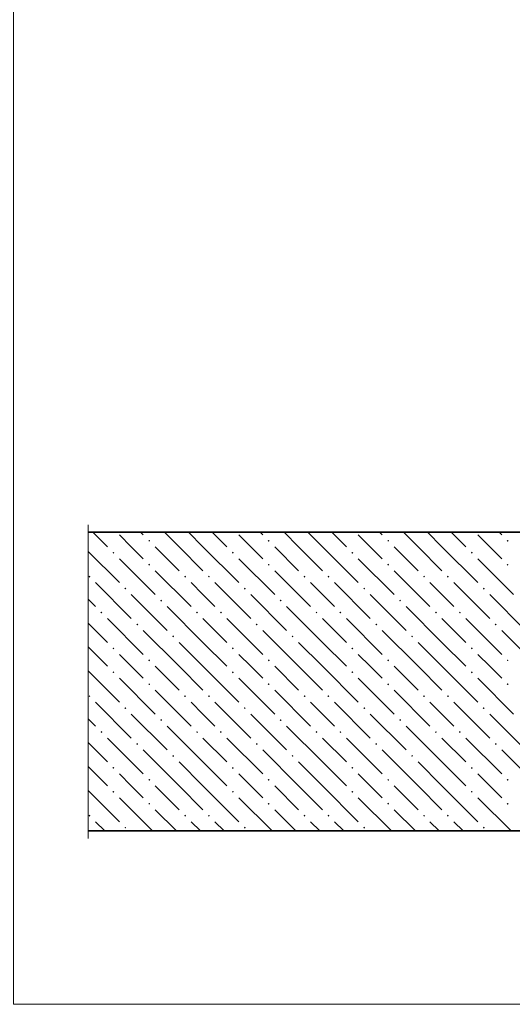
# Model space of a CAD drawing. Header units: millimetres. Extents: x 0 to 50400, y 0 to 35640.
# Tile 9 of 20: x 16819 to 20777, y 9792 to 17700. Entities that reach past the tile are written whole.
import ezdxf

# ---------------------------------------------------------------- set-up
doc = ezdxf.new("R2010")
doc.units = ezdxf.units.MM
doc.layers.add('Standard', color=7, linetype='Continuous', lineweight=25)
doc.layers.add('ЖБ Плита Фундамента верхний уровень', color=7, linetype='Continuous', lineweight=35)
doc.layers.add('Размерная выноска', color=7, linetype='Continuous')

msp = doc.modelspace()

# ---------------------------------------------------------------- hatches: boundary and pattern name
at = {"layer": 'ЖБ Плита Фундамента верхний уровень', "linetype": 'Continuous', "lineweight": 18, "transparency": 33554687}
for points in [[(17852.2, 13515), (17860, 13522.8), (17867.8, 13515), (17860, 13507.2)], [(18812.2, 13515), (18820, 13522.8), (18827.8, 13515), (18820, 13507.2)], [(19772.2, 13515), (19780, 13522.8), (19787.8, 13515), (19780, 13507.2)], [(20732.2, 13515), (20740, 13522.8), (20747.8, 13515), (20740, 13507.2)], [(17564.2, 13419), (17572, 13426.8), (17579.8, 13419), (17572, 13411.2)], [(18524.2, 13419), (18532, 13426.8), (18539.8, 13419), (18532, 13411.2)], [(19484.2, 13419), (19492, 13426.8), (19499.8, 13419), (19492, 13411.2)], [(20444.2, 13419), (20452, 13426.8), (20459.8, 13419), (20452, 13411.2)], [(17852.2, 13323), (17860, 13330.8), (17867.8, 13323), (17860, 13315.2)], [(18812.2, 13323), (18820, 13330.8), (18827.8, 13323), (18820, 13315.2)], [(19772.2, 13323), (19780, 13330.8), (19787.8, 13323), (19780, 13315.2)], [(20732.2, 13323), (20740, 13330.8), (20747.8, 13323), (20740, 13315.2)], [(17372.2, 13227), (17380, 13234.8), (17387.8, 13227), (17380, 13219.2)], [(18140.2, 13227), (18148, 13234.8), (18155.8, 13227), (18148, 13219.2)], [(18332.2, 13227), (18340, 13234.8), (18347.8, 13227), (18340, 13219.2)], [(19100.2, 13227), (19108, 13234.8), (19115.8, 13227), (19108, 13219.2)], [(19292.2, 13227), (19300, 13234.8), (19307.8, 13227), (19300, 13219.2)], [(20060.2, 13227), (20068, 13234.8), (20075.8, 13227), (20068, 13219.2)], [(20252.2, 13227), (20260, 13234.8), (20267.8, 13227), (20260, 13219.2)], [(17660.2, 13131), (17668, 13138.8), (17675.8, 13131), (17668, 13123.2)], [(18620.2, 13131), (18628, 13138.8), (18635.8, 13131), (18628, 13123.2)], [(19580.2, 13131), (19588, 13138.8), (19595.8, 13131), (19588, 13123.2)], [(20540.2, 13131), (20548, 13138.8), (20555.8, 13131), (20548, 13123.2)], [(17948.2, 13035), (17956, 13042.8), (17963.8, 13035), (17956, 13027.2)], [(18908.2, 13035), (18916, 13042.8), (18923.8, 13035), (18916, 13027.2)], [(19868.2, 13035), (19876, 13042.8), (19883.8, 13035), (19876, 13027.2)], [(17468.2, 12939), (17476, 12946.8), (17483.8, 12939), (17476, 12931.2)], [(18236.2, 12939), (18244, 12946.8), (18251.8, 12939), (18244, 12931.2)], [(18428.2, 12939), (18436, 12946.8), (18443.8, 12939), (18436, 12931.2)], [(19196.2, 12939), (19204, 12946.8), (19211.8, 12939), (19204, 12931.2)], [(19388.2, 12939), (19396, 12946.8), (19403.8, 12939), (19396, 12931.2)], [(20156.2, 12939), (20164, 12946.8), (20171.8, 12939), (20164, 12931.2)], [(20348.2, 12939), (20356, 12946.8), (20363.8, 12939), (20356, 12931.2)], [(17756.2, 12843), (17764, 12850.8), (17771.8, 12843), (17764, 12835.2)], [(18716.2, 12843), (18724, 12850.8), (18731.8, 12843), (18724, 12835.2)], [(19676.2, 12843), (19684, 12850.8), (19691.8, 12843), (19684, 12835.2)], [(20636.2, 12843), (20644, 12850.8), (20651.8, 12843), (20644, 12835.2)], [(18044.2, 12747), (18052, 12754.8), (18059.8, 12747), (18052, 12739.2)], [(19004.2, 12747), (19012, 12754.8), (19019.8, 12747), (19012, 12739.2)], [(19964.2, 12747), (19972, 12754.8), (19979.8, 12747), (19972, 12739.2)], [(17564.2, 12651), (17572, 12658.8), (17579.8, 12651), (17572, 12643.2)], [(18524.2, 12651), (18532, 12658.8), (18539.8, 12651), (18532, 12643.2)], [(19484.2, 12651), (19492, 12658.8), (19499.8, 12651), (19492, 12643.2)], [(20444.2, 12651), (20452, 12658.8), (20459.8, 12651), (20452, 12643.2)], [(17852.2, 12555), (17860, 12562.8), (17867.8, 12555), (17860, 12547.2)], [(18812.2, 12555), (18820, 12562.8), (18827.8, 12555), (18820, 12547.2)], [(19772.2, 12555), (19780, 12562.8), (19787.8, 12555), (19780, 12547.2)], [(20732.2, 12555), (20740, 12562.8), (20747.8, 12555), (20740, 12547.2)], [(17564.2, 12459), (17572, 12466.8), (17579.8, 12459), (17572, 12451.2)], [(18524.2, 12459), (18532, 12466.8), (18539.8, 12459), (18532, 12451.2)], [(19484.2, 12459), (19492, 12466.8), (19499.8, 12459), (19492, 12451.2)], [(20444.2, 12459), (20452, 12466.8), (20459.8, 12459), (20452, 12451.2)], [(17852.2, 12363), (17860, 12370.8), (17867.8, 12363), (17860, 12355.2)], [(18812.2, 12363), (18820, 12370.8), (18827.8, 12363), (18820, 12355.2)], [(19772.2, 12363), (19780, 12370.8), (19787.8, 12363), (19780, 12355.2)], [(20732.2, 12363), (20740, 12370.8), (20747.8, 12363), (20740, 12355.2)], [(17372.2, 12267), (17380, 12274.8), (17387.8, 12267), (17380, 12259.2)], [(18140.2, 12267), (18148, 12274.8), (18155.8, 12267), (18148, 12259.2)], [(18332.2, 12267), (18340, 12274.8), (18347.8, 12267), (18340, 12259.2)], [(19100.2, 12267), (19108, 12274.8), (19115.8, 12267), (19108, 12259.2)], [(19292.2, 12267), (19300, 12274.8), (19307.8, 12267), (19300, 12259.2)], [(20060.2, 12267), (20068, 12274.8), (20075.8, 12267), (20068, 12259.2)], [(20252.2, 12267), (20260, 12274.8), (20267.8, 12267), (20260, 12259.2)], [(17660.2, 12171), (17668, 12178.8), (17675.8, 12171), (17668, 12163.2)], [(18620.2, 12171), (18628, 12178.8), (18635.8, 12171), (18628, 12163.2)], [(19580.2, 12171), (19588, 12178.8), (19595.8, 12171), (19588, 12163.2)], [(20540.2, 12171), (20548, 12178.8), (20555.8, 12171), (20548, 12163.2)], [(17948.2, 12075), (17956, 12082.8), (17963.8, 12075), (17956, 12067.2)], [(18908.2, 12075), (18916, 12082.8), (18923.8, 12075), (18916, 12067.2)], [(19868.2, 12075), (19876, 12082.8), (19883.8, 12075), (19876, 12067.2)], [(17468.2, 11979), (17476, 11986.8), (17483.8, 11979), (17476, 11971.2)], [(18236.2, 11979), (18244, 11986.8), (18251.8, 11979), (18244, 11971.2)], [(18428.2, 11979), (18436, 11986.8), (18443.8, 11979), (18436, 11971.2)], [(19196.2, 11979), (19204, 11986.8), (19211.8, 11979), (19204, 11971.2)], [(19388.2, 11979), (19396, 11986.8), (19403.8, 11979), (19396, 11971.2)], [(20156.2, 11979), (20164, 11986.8), (20171.8, 11979), (20164, 11971.2)], [(20348.2, 11979), (20356, 11986.8), (20363.8, 11979), (20356, 11971.2)], [(17756.2, 11883), (17764, 11890.8), (17771.8, 11883), (17764, 11875.2)], [(18716.2, 11883), (18724, 11890.8), (18731.8, 11883), (18724, 11875.2)], [(19676.2, 11883), (19684, 11890.8), (19691.8, 11883), (19684, 11875.2)], [(20636.2, 11883), (20644, 11890.8), (20651.8, 11883), (20644, 11875.2)], [(18044.2, 11787), (18052, 11794.8), (18059.8, 11787), (18052, 11779.2)], [(19004.2, 11787), (19012, 11794.8), (19019.8, 11787), (19012, 11779.2)], [(19964.2, 11787), (19972, 11794.8), (19979.8, 11787), (19972, 11779.2)], [(17564.2, 11691), (17572, 11698.8), (17579.8, 11691), (17572, 11683.2)], [(18524.2, 11691), (18532, 11698.8), (18539.8, 11691), (18532, 11683.2)], [(19484.2, 11691), (19492, 11698.8), (19499.8, 11691), (19492, 11683.2)], [(20444.2, 11691), (20452, 11698.8), (20459.8, 11691), (20452, 11683.2)], [(17852.2, 11595), (17860, 11602.8), (17867.8, 11595), (17860, 11587.2)], [(18812.2, 11595), (18820, 11602.8), (18827.8, 11595), (18820, 11587.2)], [(19772.2, 11595), (19780, 11602.8), (19787.8, 11595), (19780, 11587.2)], [(20732.2, 11595), (20740, 11602.8), (20747.8, 11595), (20740, 11587.2)], [(17564.2, 11499), (17572, 11506.8), (17579.8, 11499), (17572, 11491.2)], [(18524.2, 11499), (18532, 11506.8), (18539.8, 11499), (18532, 11491.2)], [(19484.2, 11499), (19492, 11506.8), (19499.8, 11499), (19492, 11491.2)], [(20444.2, 11499), (20452, 11506.8), (20459.8, 11499), (20452, 11491.2)], [(17852.2, 11403), (17860, 11410.8), (17867.8, 11403), (17860, 11395.2)], [(18812.2, 11403), (18820, 11410.8), (18827.8, 11403), (18820, 11395.2)], [(19772.2, 11403), (19780, 11410.8), (19787.8, 11403), (19780, 11395.2)], [(20732.2, 11403), (20740, 11410.8), (20747.8, 11403), (20740, 11395.2)], [(17372.2, 11307), (17380, 11314.8), (17387.8, 11307), (17380, 11299.2)], [(18140.2, 11307), (18148, 11314.8), (18155.8, 11307), (18148, 11299.2)], [(18332.2, 11307), (18340, 11314.8), (18347.8, 11307), (18340, 11299.2)], [(19100.2, 11307), (19108, 11314.8), (19115.8, 11307), (19108, 11299.2)], [(19292.2, 11307), (19300, 11314.8), (19307.8, 11307), (19300, 11299.2)], [(20060.2, 11307), (20068, 11314.8), (20075.8, 11307), (20068, 11299.2)], [(20252.2, 11307), (20260, 11314.8), (20267.8, 11307), (20260, 11299.2)], [(17660.2, 11211), (17668, 11218.8), (17675.8, 11211), (17668, 11203.2)], [(18620.2, 11211), (18628, 11218.8), (18635.8, 11211), (18628, 11203.2)], [(19580.2, 11211), (19588, 11218.8), (19595.8, 11211), (19588, 11203.2)], [(20540.2, 11211), (20548, 11218.8), (20555.8, 11211), (20548, 11203.2)]]:
    msp.add_hatch(color=7, dxfattribs=at).paths.add_polyline_path(points, flags=16)

# ---------------------------------------------------------------- linework, layer by layer
at = {"layer": 'Standard', "color": 254, "linetype": 'Continuous', "lineweight": 13, "true_color": 0xc4c4ff, "transparency": 33554687}
msp.add_lwpolyline([(16768.8, 9792.3), (28171.5, 9792.3), (28171.5, 33398.8), (16768.8, 33398.8), (16768.8, 9792.3)], dxfattribs=at)
at = {"layer": 'ЖБ Плита Фундамента верхний уровень', "color": 7, "linetype": 'Continuous', "lineweight": 35, "transparency": 33554687}
for p, q in [((23877.5, 13584.2), (17368.8, 13584.2)), ((17368.8, 11184.2), (27177.5, 11184.2))]:
    msp.add_line(p, q, dxfattribs=at)
at = {"layer": 'ЖБ Плита Фундамента верхний уровень', "color": 252, "linetype": 'Continuous', "lineweight": 18, "true_color": 0x8f8f8f, "transparency": 33554687}
for p, q in [((17406.9, 13584.2), (17524, 13467)), ((17716, 13467), (17620, 13563)), ((17790.9, 13584.2), (17812, 13563)), ((18100, 13467), (17982.9, 13584.2)), ((18174.9, 13584.2), (18292, 13467)), ((18366.9, 13584.2), (18484, 13467)), ((18676, 13467), (18580, 13563)), ((18750.9, 13584.2), (18772, 13563)), ((19060, 13467), (18942.9, 13584.2)), ((19134.9, 13584.2), (19252, 13467)), ((19326.9, 13584.2), (19444, 13467)), ((19636, 13467), (19540, 13563)), ((19710.9, 13584.2), (19732, 13563)), ((20020, 13467), (19902.9, 13584.2)), ((20094.9, 13584.2), (20212, 13467)), ((20286.9, 13584.2), (20404, 13467)), ((20596, 13467), (20500, 13563)), ((20670.9, 13584.2), (20692, 13563)), ((17812, 13371), (17716, 13467)), ((17908, 13467), (18100, 13275)), ((18100, 13467), (18292, 13275)), ((18292, 13467), (18580, 13179)), ((18772, 13371), (18676, 13467)), ((18868, 13467), (19060, 13275)), ((19060, 13467), (19252, 13275)), ((19252, 13467), (19540, 13179)), ((19732, 13371), (19636, 13467)), ((19828, 13467), (20020, 13275)), ((20020, 13467), (20212, 13275)), ((20212, 13467), (20500, 13179)), ((20692, 13371), (20596, 13467)), ((17368.8, 13430.3), (17620, 13179)), ((17620, 13371), (17908, 13083)), ((18580, 13371), (18868, 13083)), ((19540, 13371), (19828, 13083)), ((20500, 13371), (20788, 13083)), ((17908, 13275), (18196, 12987)), ((18868, 13275), (19156, 12987)), ((19828, 13275), (20116, 12987)), ((17428, 13179), (17716, 12891)), ((18292, 13083), (18196, 13179)), ((18388, 13179), (18676, 12891)), ((19252, 13083), (19156, 13179)), ((19348, 13179), (19636, 12891)), ((20212, 13083), (20116, 13179)), ((20308, 13179), (20596, 12891)), ((17716, 13083), (18004, 12795)), ((18388, 12987), (18292, 13083)), ((18676, 13083), (18964, 12795)), ((19348, 12987), (19252, 13083)), ((19636, 13083), (19924, 12795)), ((20308, 12987), (20212, 13083)), ((20596, 13083), (20884, 12795)), ((17428, 12987), (17368.8, 13046.3)), ((18292, 12699), (18004, 12987)), ((19252, 12699), (18964, 12987)), ((20212, 12699), (19924, 12987)), ((17524, 12891), (17812, 12603)), ((18292, 12891), (18484, 12699)), ((18484, 12891), (18772, 12603)), ((19252, 12891), (19444, 12699)), ((19444, 12891), (19732, 12603)), ((20212, 12891), (20404, 12699)), ((20404, 12891), (20692, 12603)), ((17368.8, 12854.3), (17524, 12699)), ((18100, 12507), (17812, 12795)), ((19060, 12507), (18772, 12795)), ((20020, 12507), (19732, 12795)), ((20980, 12507), (20692, 12795)), ((17368.8, 12662.3), (17524, 12507)), ((18100, 12699), (18292, 12507)), ((18292, 12699), (18484, 12507)), ((19060, 12699), (19252, 12507)), ((19252, 12699), (19444, 12507)), ((20020, 12699), (20212, 12507)), ((20212, 12699), (20404, 12507)), ((17716, 12507), (17620, 12603)), ((18676, 12507), (18580, 12603)), ((19636, 12507), (19540, 12603)), ((20596, 12507), (20500, 12603)), ((17812, 12411), (17716, 12507)), ((17908, 12507), (18100, 12315)), ((18100, 12507), (18292, 12315)), ((18292, 12507), (18580, 12219)), ((18772, 12411), (18676, 12507)), ((18868, 12507), (19060, 12315)), ((19060, 12507), (19252, 12315)), ((19252, 12507), (19540, 12219)), ((19732, 12411), (19636, 12507)), ((19828, 12507), (20020, 12315)), ((20020, 12507), (20212, 12315)), ((20212, 12507), (20500, 12219)), ((20692, 12411), (20596, 12507)), ((17368.8, 12470.3), (17620, 12219)), ((17620, 12411), (17908, 12123)), ((18580, 12411), (18868, 12123)), ((19540, 12411), (19828, 12123)), ((20500, 12411), (20788, 12123)), ((17908, 12315), (18196, 12027)), ((18868, 12315), (19156, 12027)), ((19828, 12315), (20116, 12027)), ((17428, 12219), (17716, 11931)), ((18292, 12123), (18196, 12219)), ((18388, 12219), (18676, 11931)), ((19252, 12123), (19156, 12219)), ((19348, 12219), (19636, 11931)), ((20212, 12123), (20116, 12219)), ((20308, 12219), (20596, 11931)), ((17716, 12123), (18004, 11835)), ((18388, 12027), (18292, 12123)), ((18676, 12123), (18964, 11835)), ((19348, 12027), (19252, 12123)), ((19636, 12123), (19924, 11835)), ((20308, 12027), (20212, 12123)), ((20596, 12123), (20884, 11835)), ((17428, 12027), (17368.8, 12086.3)), ((18292, 11739), (18004, 12027)), ((19252, 11739), (18964, 12027)), ((20212, 11739), (19924, 12027)), ((17368.8, 11894.3), (17524, 11739)), ((17524, 11931), (17812, 11643)), ((18292, 11931), (18484, 11739)), ((18484, 11931), (18772, 11643)), ((19252, 11931), (19444, 11739)), ((19444, 11931), (19732, 11643)), ((20212, 11931), (20404, 11739)), ((20404, 11931), (20692, 11643)), ((18100, 11547), (17812, 11835)), ((19060, 11547), (18772, 11835)), ((20020, 11547), (19732, 11835)), ((20980, 11547), (20692, 11835)), ((18100, 11739), (18292, 11547)), ((18292, 11739), (18484, 11547)), ((19060, 11739), (19252, 11547)), ((19252, 11739), (19444, 11547)), ((20020, 11739), (20212, 11547)), ((20212, 11739), (20404, 11547)), ((17368.8, 11702.3), (17524, 11547)), ((17716, 11547), (17620, 11643)), ((18676, 11547), (18580, 11643)), ((19636, 11547), (19540, 11643)), ((20596, 11547), (20500, 11643)), ((17812, 11451), (17716, 11547)), ((17908, 11547), (18100, 11355)), ((18100, 11547), (18292, 11355)), ((18292, 11547), (18580, 11259)), ((18772, 11451), (18676, 11547)), ((18868, 11547), (19060, 11355)), ((19060, 11547), (19252, 11355)), ((19252, 11547), (19540, 11259)), ((19732, 11451), (19636, 11547)), ((19828, 11547), (20020, 11355)), ((20020, 11547), (20212, 11355)), ((20212, 11547), (20500, 11259)), ((20692, 11451), (20596, 11547)), ((17368.8, 11510.3), (17620, 11259)), ((17620, 11451), (17886.9, 11184.2)), ((18580, 11451), (18846.9, 11184.2)), ((19540, 11451), (19806.9, 11184.2)), ((20500, 11451), (20766.9, 11184.2)), ((17908, 11355), (18078.9, 11184.2)), ((18868, 11355), (19038.9, 11184.2)), ((19828, 11355), (19998.9, 11184.2)), ((17428, 11259), (17502.9, 11184.2)), ((18270.9, 11184.2), (18196, 11259)), ((18388, 11259), (18462.9, 11184.2)), ((19230.9, 11184.2), (19156, 11259)), ((19348, 11259), (19422.9, 11184.2)), ((20190.9, 11184.2), (20116, 11259)), ((20308, 11259), (20382.9, 11184.2))]:
    msp.add_line(p, q, dxfattribs=at)
at = {"layer": 'Размерная выноска', "color": 7, "linetype": 'Continuous', "lineweight": 13, "transparency": 33554687}
msp.add_line((17368.8, 13644.2), (17368.8, 11124.2), dxfattribs=at)

doc.saveas('drawing.dxf')
